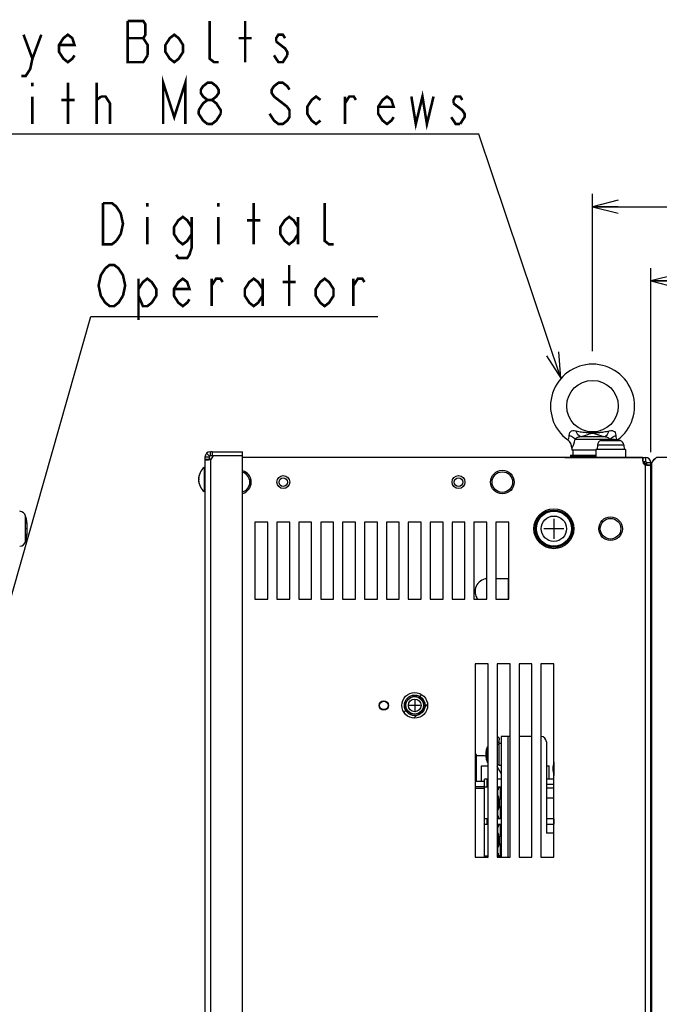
# Model space of a CAD drawing. Extents: x 26 to 410, y 32 to 287.
# Tile 22 of 47: x 117 to 167, y 201 to 277. Entities that reach past the tile are written whole.
import ezdxf

# ---------------------------------------------------------------- set-up
doc = ezdxf.new("R2010")
doc.units = 0
doc.header["$LTSCALE"] = 23.1
doc.layers.get('0').update_dxf_attribs({"linetype": 'CONTINUOUS'})
for name, color, linetype in [('ALL_AXIS', 7, 'CONTINUOUS'), ('ALL_CURVE', 7, 'CONTINUOUS'), ('ALL_DIM', 7, 'CONTINUOUS'), ('ALL_FEATURES', 7, 'CONTINUOUS'), ('ALL_NOTE', 7, 'CONTINUOUS')]:
    doc.layers.add(name, color=color, linetype=linetype)
doc.dimstyles.get("Standard").update_dxf_attribs({"dimtxt": 2.5, "dimasz": 2.5, "dimexe": 1.25, "dimexo": 0.625, "dimtad": 1, "dimcen": 2.5, "dimazin": 3, "dimtfac": 1, "dimtmove": 0, "dimatfit": 3})

# ---------------------------------------------------------------- blocks, each defined once
blk = doc.blocks.new('_OPEN')
at = {"color": 0, "linetype": 'BYBLOCK'}
for p, q in [((0, 0), (-1, 0.25)), ((-1, -0.25), (0, 0)), ((-1, 0), (0, 0))]:
    blk.add_line(p, q, dxfattribs=at)
blk = doc.blocks.new('*D31')
at = {"layer": 'ALL_DIM', "color": 2, "linetype": 'CONTINUOUS'}
for p, q in [((165.843, 243.562), (165.843, 257.863)), ((187.843, 248.381), (187.843, 257.863)), ((165.843, 256.863), (176.843, 256.863)), ((187.843, 256.863), (176.843, 256.863))]:
    blk.add_line(p, q, dxfattribs=at)
at = {"layer": 'ALL_DIM', "color": 2, "linetype": 'CONTINUOUS', "xscale": 2, "yscale": 2, "zscale": 2, "rotation": 180}
blk.add_blockref('_OPEN', (165.843, 256.863), dxfattribs=at)
at = {"layer": 'ALL_DIM', "color": 2, "linetype": 'CONTINUOUS', "xscale": 2, "yscale": 2, "zscale": 2}
blk.add_blockref('_OPEN', (187.843, 256.863), dxfattribs=at)
blk = doc.blocks.new('*D32')
at = {"layer": 'ALL_DIM', "color": 2, "linetype": 'CONTINUOUS'}
for p, q in [((161.323, 251.401), (161.323, 263.628)), ((187.843, 248.381), (187.843, 263.628)), ((161.323, 262.628), (174.583, 262.628)), ((187.843, 262.628), (174.583, 262.628))]:
    blk.add_line(p, q, dxfattribs=at)
at = {"layer": 'ALL_DIM', "color": 2, "linetype": 'CONTINUOUS', "xscale": 2, "yscale": 2, "zscale": 2, "rotation": 180}
blk.add_blockref('_OPEN', (161.323, 262.628), dxfattribs=at)
at = {"layer": 'ALL_DIM', "color": 2, "linetype": 'CONTINUOUS', "xscale": 2, "yscale": 2, "zscale": 2}
blk.add_blockref('_OPEN', (187.843, 262.628), dxfattribs=at)

msp = doc.modelspace()

# ---------------------------------------------------------------- linework, layer by layer
at = {"layer": 'ALL_AXIS', "color": 7, "linetype": 'CONTINUOUS'}
for p, q in [((161.703, 244.128), (161.673, 243.781)), ((163.742, 244.128), (163.773, 243.781)), ((131.243, 243.181), (131.243, 243.002)), ((131.814, 243.601), (131.663, 243.601)), ((131.817, 243.281), (131.817, 243.601)), ((131.817, 243.601), (134.163, 243.601)), ((134.163, 243.281), (131.876, 243.281)), ((159.623, 243.341), (159.623, 243.161)), ((159.623, 243.341), (161.573, 243.341)), ((159.623, 243.281), (161.573, 243.281)), ((159.623, 243.221), (161.573, 243.221)), ((159.723, 243.866), (159.723, 243.741)), ((159.723, 243.741), (161.573, 243.741)), ((159.783, 243.741), (159.783, 243.341)), ((161.573, 243.781), (161.573, 243.161)), ((163.873, 243.781), (161.573, 243.781)), ((163.873, 243.781), (163.873, 243.161)), ((165.21, 242.841), (165.22, 242.841)), ((165.22, 243.161), (165.22, 242.841)), ((131.185, 242.381), (131.185, 240.501)), ((131.243, 242.381), (131.185, 242.381)), ((165.923, 242.321), (165.843, 242.321)), ((131.243, 240.501), (131.185, 240.501)), ((154.081, 221.041), (154.081, 221.261)), ((154.081, 219.231), (154.081, 220.931)), ((154.241, 220.931), (154.081, 220.931)), ((152.693, 218.001), (152.693, 219.201)), ((152.693, 219.201), (153.223, 219.201)), ((154.081, 219.281), (153.923, 219.281)), ((154.241, 219.231), (154.081, 219.231)), ((157.741, 219.201), (157.953, 219.201)), ((157.953, 218.171), (157.953, 219.201))]:
    msp.add_line(p, q, dxfattribs=at)
at = {"layer": 'ALL_AXIS', "color": 9, "linetype": 'CONTINUOUS'}
for p, q in [((161.703, 244.128), (163.742, 244.128)), ((161.981, 244.461), (163.464, 244.461)), ((117.319, 236.636), (117.319, 238.606)), ((153.109, 220.573), (153.109, 219.588)), ((154.081, 220.87), (153.923, 220.87)), ((158.311, 219.473), (158.311, 218.488))]:
    msp.add_line(p, q, dxfattribs=at)
at = {"layer": 'ALL_AXIS', "color": 3, "linetype": 'CONTINUOUS'}
for p, q in [((131.563, 243.181), (131.563, 243.002)), ((131.814, 243.281), (131.663, 243.281)), ((131.817, 243.281), (131.876, 243.281)), ((159.164, 243.161), (165.22, 243.161)), ((135.123, 238.141), (135.123, 232.141)), ((136.123, 238.141), (135.123, 238.141)), ((136.123, 232.141), (136.123, 238.141)), ((136.823, 238.141), (136.823, 232.141)), ((137.823, 238.141), (136.823, 238.141)), ((137.823, 232.141), (137.823, 238.141)), ((138.523, 238.141), (138.523, 232.141)), ((139.523, 238.141), (138.523, 238.141)), ((139.523, 232.141), (139.523, 238.141)), ((140.223, 238.141), (140.223, 232.141)), ((141.223, 238.141), (140.223, 238.141)), ((141.223, 232.141), (141.223, 238.141)), ((141.923, 238.141), (141.923, 232.141)), ((142.923, 238.141), (141.923, 238.141)), ((142.923, 232.141), (142.923, 238.141)), ((143.623, 238.141), (143.623, 232.141)), ((144.623, 238.141), (143.623, 238.141)), ((144.623, 232.141), (144.623, 238.141)), ((145.323, 238.141), (145.323, 232.141)), ((146.323, 238.141), (145.323, 238.141)), ((146.323, 232.141), (146.323, 238.141)), ((147.023, 238.141), (147.023, 232.141)), ((148.023, 238.141), (147.023, 238.141)), ((148.023, 232.141), (148.023, 238.141)), ((148.723, 238.141), (148.723, 232.141)), ((149.723, 238.141), (148.723, 238.141)), ((149.723, 232.141), (149.723, 238.141)), ((150.423, 238.141), (150.423, 232.141)), ((151.423, 238.141), (150.423, 238.141)), ((151.423, 232.141), (151.423, 238.141)), ((152.123, 238.141), (152.123, 232.141)), ((153.123, 238.141), (152.123, 238.141)), ((153.123, 232.141), (153.123, 238.141)), ((153.823, 238.141), (153.823, 232.141)), ((154.823, 238.141), (153.823, 238.141)), ((154.823, 232.141), (154.823, 238.141)), ((135.123, 232.141), (136.123, 232.141)), ((136.823, 232.141), (137.823, 232.141)), ((138.523, 232.141), (139.523, 232.141)), ((140.223, 232.141), (141.223, 232.141)), ((141.923, 232.141), (142.923, 232.141)), ((143.623, 232.141), (144.623, 232.141)), ((145.323, 232.141), (146.323, 232.141)), ((147.023, 232.141), (148.023, 232.141)), ((148.723, 232.141), (149.723, 232.141)), ((150.423, 232.141), (151.423, 232.141)), ((152.123, 232.141), (153.123, 232.141)), ((153.823, 232.141), (154.823, 232.141)), ((152.223, 227.121), (152.223, 212.121)), ((153.223, 227.121), (152.223, 227.121)), ((153.223, 212.121), (153.223, 227.121)), ((153.923, 227.121), (153.923, 212.121)), ((154.923, 227.121), (153.923, 227.121)), ((154.923, 212.121), (154.923, 227.121)), ((155.623, 227.121), (155.623, 212.121)), ((156.623, 227.121), (155.623, 227.121)), ((156.623, 212.121), (156.623, 227.121)), ((157.323, 227.121), (157.323, 212.121)), ((158.323, 227.121), (157.323, 227.121)), ((158.323, 212.121), (158.323, 227.121)), ((152.223, 212.121), (153.223, 212.121)), ((153.923, 212.121), (154.923, 212.121)), ((155.623, 212.121), (156.623, 212.121)), ((157.323, 212.121), (158.323, 212.121))]:
    msp.add_line(p, q, dxfattribs=at)
at = {"layer": 'ALL_AXIS', "color": 7, "linetype": 'CONTINUOUS'}
msp.add_lwpolyline([(153.923, 221.502), (154.011, 221.439), (154.074, 221.321), (154.08, 221.261)], dxfattribs=at)
for centre, radius in [((161.323, 247.141), 2), ((154.323, 241.241), 0.8), ((158.323, 237.621), 1.55), ((158.323, 237.621), 1.45), ((158.323, 237.621), 1.4), ((162.723, 237.621), 0.8), ((147.523, 223.901), 0.8), ((147.523, 223.901), 0.7)]:
    msp.add_circle(centre, radius, dxfattribs=at)
at = {"layer": 'ALL_AXIS', "color": 3, "linetype": 'CONTINUOUS'}
for centre, radius in [((137.323, 241.241), 0.5), ((150.923, 241.241), 0.5), ((145.123, 223.901), 0.365)]:
    msp.add_circle(centre, radius, dxfattribs=at)
at = {"layer": 'ALL_AXIS', "color": 9, "linetype": 'CONTINUOUS'}
for centre, radius in [((158.323, 237.621), 1.361), ((158.323, 237.621), 0.985), ((147.523, 223.901), 0.68), ((147.523, 223.901), 0.493)]:
    msp.add_circle(centre, radius, dxfattribs=at)
at = {"layer": 'ALL_AXIS', "color": 7, "linetype": 'CONTINUOUS'}
for centre, radius, start, end in [((162.081, 244.094), 0.38, 105.36249, 175), ((162.723, 241.761), 2.8, 74.63751, 105.36249), ((163.364, 244.094), 0.38, 5, 74.63751), ((131.484, 243.36), 0.4, 296.58657, 348.6063), ((131.963, 241.441), 1.22, 129.60193, 230.39807), ((133.923, 241.241), 0.8, 287.69467, 72.30533), ((116.819, 238.464), 0.52, 15.88085, 85), ((113.856, 237.621), 3.6, 344.11915, 15.88085), ((116.819, 236.778), 0.52, 275, 344.11915), ((154.841, 220.081), 1.8, 164.11915, 195.88085), ((153.359, 220.502), 0.26, 122.22843, 164.11915), ((153.359, 219.659), 0.26, 195.88085, 237.77157), ((160.043, 218.981), 1.8, 164.11915, 195.88085), ((158.561, 219.402), 0.26, 158.67205, 164.11915), ((158.561, 218.559), 0.26, 195.88085, 201.32795)]:
    msp.add_arc(centre, radius, start, end, dxfattribs=at)
at = {"layer": 'ALL_CURVE', "color": 40, "linetype": 'CONTINUOUS'}
for p, q in [((162.723, 244.561), (162.723, 244.489)), ((130.821, 241.441), (130.743, 241.441)), ((158.323, 238.401), (158.323, 236.841)), ((117.456, 237.621), (117.371, 237.621)), ((159.103, 237.621), (157.543, 237.621)), ((147.523, 224.321), (147.523, 223.481)), ((147.943, 223.901), (147.103, 223.901)), ((153.09, 220.081), (153.041, 220.081)), ((158.292, 218.981), (158.243, 218.981))]:
    msp.add_line(p, q, dxfattribs=at)
at = {"layer": 'ALL_CURVE', "color": 2, "linetype": 'CONTINUOUS'}
for p, q in [((147.917, 224.581), (148.072, 224.736)), ((146.687, 223.351), (146.842, 223.507)), ((148.297, 223.773), (148.518, 223.994)), ((147.429, 222.905), (147.65, 223.126))]:
    msp.add_line(p, q, dxfattribs=at)
at = {"layer": 'ALL_CURVE', "color": 4, "linetype": 'CONTINUOUS'}
msp.add_circle((147.523, 223.901), 1, dxfattribs=at)
at = {"layer": 'ALL_CURVE', "color": 40, "linetype": 'CONTINUOUS'}
for centre, radius, start, end in [((162.723, 241.761), 2.8, 76.99712, 103.00288), ((131.963, 241.441), 1.22, 159.36221, 200.63779), ((113.856, 237.621), 3.6, 347.48667, 12.51333), ((154.841, 220.081), 1.8, 166.5066, 193.4934), ((160.043, 218.981), 1.8, 166.5066, 193.4934)]:
    msp.add_arc(centre, radius, start, end, dxfattribs=at)
at = {"layer": 'ALL_FEATURES', "color": 9, "linetype": 'CONTINUOUS'}
for p, q in [((160.372, 244.779), (162.273, 244.779)), ((159.97, 244.585), (162.675, 244.585)), ((162.675, 244.585), (162.681, 244.559)), ((131.592, 243.252), (131.366, 243.478)), ((131.663, 243.002), (131.663, 170.481)), ((159.164, 243.141), (159.164, 243.161)), ((165.423, 142.2), (165.423, 242.562)), ((154.803, 232.141), (154.803, 233.741)), ((154.741, 221.481), (154.741, 212.121)), ((152.323, 218.101), (152.223, 218.101)), ((152.941, 217.581), (152.223, 217.581))]:
    msp.add_line(p, q, dxfattribs=at)
at = {"layer": 'ALL_FEATURES', "color": 7, "linetype": 'CONTINUOUS'}
for p, q in [((131.563, 243.181), (131.243, 243.181)), ((131.663, 243.281), (131.663, 243.601)), ((134.163, 170.581), (134.163, 243.601)), ((131.243, 243.002), (131.243, 170.481)), ((131.563, 243.002), (131.243, 243.002)), ((158.483, 243.161), (134.163, 243.161)), ((154.883, 243.141), (154.883, 243.161)), ((155.283, 243.161), (155.283, 243.141)), ((158.483, 243.141), (158.483, 243.161)), ((165.22, 242.841), (165.423, 242.841)), ((165.421, 242.679), (165.323, 242.677)), ((165.423, 243.161), (165.423, 242.841)), ((165.523, 242.741), (165.523, 242.562)), ((165.843, 242.741), (165.523, 242.741)), ((165.843, 242.562), (165.523, 242.562)), ((165.923, 242.421), (165.843, 242.421)), ((165.923, 238.121), (165.843, 238.121)), ((154.823, 233.741), (153.823, 233.741)), ((165.843, 225.881), (165.923, 225.881)), ((153.923, 221.041), (154.081, 221.041)), ((154.081, 220.931), (154.081, 221.041)), ((154.241, 221.481), (154.241, 212.121)), ((154.923, 221.481), (154.241, 221.481)), ((156.623, 221.481), (155.623, 221.481)), ((157.341, 221.481), (157.323, 221.481)), ((157.741, 221.081), (157.741, 213.981)), ((152.856, 219.981), (152.323, 219.981)), ((154.241, 218.618), (153.923, 219.148)), ((152.941, 212.121), (152.941, 218.171)), ((153.223, 218.171), (152.941, 218.171)), ((153.131, 218.171), (153.131, 217.581)), ((154.241, 218.171), (153.923, 218.171)), ((158.323, 218.171), (157.741, 218.171)), ((152.223, 217.481), (152.941, 217.481)), ((152.941, 217.581), (153.223, 217.581)), ((153.923, 217.581), (154.241, 217.581)), ((153.981, 217.231), (153.923, 217.231)), ((153.981, 215.331), (153.981, 217.331)), ((154.001, 217.331), (153.981, 217.331)), ((154.001, 217.531), (154.001, 217.331)), ((154.001, 217.531), (154.241, 217.531)), ((154.181, 216.631), (154.181, 217.531)), ((157.741, 217.781), (158.323, 217.781)), ((158.323, 217.466), (157.741, 217.466)), ((153.981, 216.779), (154.019, 216.779)), ((154.141, 216.031), (154.141, 216.631)), ((154.141, 216.631), (154.221, 216.631)), ((154.221, 216.631), (154.221, 216.031)), ((158.323, 216.696), (157.741, 216.696)), ((153.981, 215.883), (154.019, 215.883)), ((154.221, 216.031), (154.141, 216.031)), ((154.181, 215.131), (154.181, 216.031)), ((153.223, 215.081), (152.941, 215.081)), ((153.131, 215.081), (153.131, 214.681)), ((153.923, 215.431), (153.981, 215.431)), ((154.241, 215.081), (153.923, 215.081)), ((153.981, 215.331), (154.001, 215.331)), ((154.001, 215.331), (154.001, 215.131)), ((154.001, 215.131), (154.241, 215.131)), ((158.323, 215.081), (157.741, 215.081)), ((158.316, 215.081), (158.316, 214.681)), ((152.941, 214.681), (153.223, 214.681)), ((153.923, 214.681), (154.241, 214.681)), ((153.981, 214.331), (153.923, 214.331)), ((153.981, 212.431), (153.981, 214.431)), ((154.001, 214.431), (153.981, 214.431)), ((154.001, 214.631), (154.001, 214.431)), ((154.001, 214.631), (154.241, 214.631)), ((154.181, 213.731), (154.181, 214.631)), ((157.741, 214.681), (158.323, 214.681)), ((153.981, 213.879), (154.019, 213.879)), ((154.141, 213.131), (154.141, 213.731)), ((154.141, 213.731), (154.221, 213.731)), ((154.221, 213.731), (154.221, 213.131)), ((158.323, 213.981), (157.741, 213.981)), ((153.981, 212.983), (154.019, 212.983)), ((154.221, 213.131), (154.141, 213.131)), ((154.181, 212.231), (154.181, 213.131)), ((153.223, 212.181), (152.941, 212.181)), ((153.131, 212.181), (153.131, 212.121)), ((153.923, 212.531), (153.981, 212.531)), ((154.241, 212.181), (153.923, 212.181)), ((153.981, 212.431), (154.001, 212.431)), ((154.001, 212.431), (154.001, 212.231)), ((154.001, 212.231), (154.241, 212.231))]:
    msp.add_line(p, q, dxfattribs=at)
at = {"layer": 'ALL_FEATURES', "color": 3, "linetype": 'CONTINUOUS'}
for p, q in [((166.323, 243.181), (165.923, 242.781)), ((166.323, 243.181), (187.843, 243.181)), ((165.202, 243.141), (134.163, 243.141)), ((165.202, 243.141), (165.202, 242.92)), ((165.22, 243.161), (165.423, 243.161)), ((165.323, 242.841), (165.323, 242.634)), ((165.843, 142.021), (165.843, 242.741)), ((165.923, 141.981), (165.923, 242.781)), ((165.923, 238.001), (165.843, 238.001)), ((165.923, 226.141), (165.843, 226.141)), ((152.323, 220.081), (152.223, 220.081)), ((152.323, 218.001), (152.323, 220.081)), ((152.941, 218.001), (152.223, 218.001))]:
    msp.add_line(p, q, dxfattribs=at)
at = {"layer": 'ALL_FEATURES', "color": 9, "linetype": 'CONTINUOUS'}
for points in [[(159.396, 244.511), (159.398, 244.515), (159.408, 244.529), (159.426, 244.556), (159.451, 244.599), (159.48, 244.664), (159.504, 244.752), (159.514, 244.862)], [(159.514, 244.862), (159.529, 244.985), (159.57, 245.085), (159.628, 245.159), (159.7, 245.21), (159.785, 245.238), (159.889, 245.244), (160.021, 245.225)], [(159.97, 244.585), (159.852, 244.686), (159.697, 244.781), (159.514, 244.862)], [(159.97, 244.585), (160.023, 244.631), (160.079, 244.671), (160.135, 244.704), (160.191, 244.731), (160.246, 244.752), (160.305, 244.768), (160.372, 244.779)], [(160.372, 244.779), (160.282, 244.825), (160.19, 244.919), (160.101, 245.056), (160.021, 245.225)], [(160.021, 245.225), (160.147, 245.199), (160.264, 245.176), (160.375, 245.156), (160.478, 245.14), (160.575, 245.126), (160.666, 245.115), (160.752, 245.107), (160.834, 245.1), (160.911, 245.095), (160.985, 245.092), (161.056, 245.09), (161.126, 245.089), (161.193, 245.089), (161.323, 245.089)], [(160.372, 244.779), (160.505, 244.814), (160.62, 244.845), (160.72, 244.873), (160.808, 244.899), (160.885, 244.923), (160.953, 244.944), (161.014, 244.963), (161.068, 244.98)], [(161.068, 244.98), (161.16, 245.01), (161.199, 245.022), (161.235, 245.033), (161.267, 245.041), (161.296, 245.046), (161.323, 245.048)], [(161.323, 245.089), (161.419, 245.089), (161.47, 245.089), (161.523, 245.089), (161.577, 245.09), (161.633, 245.091), (161.69, 245.093), (161.75, 245.096), (161.813, 245.1), (161.881, 245.105), (161.953, 245.112), (162.03, 245.121), (162.114, 245.132), (162.203, 245.145), (162.298, 245.161), (162.4, 245.18), (162.509, 245.201), (162.624, 245.225)], [(161.323, 245.048), (161.342, 245.047), (161.364, 245.044), (161.387, 245.039), (161.412, 245.032), (161.44, 245.024), (161.47, 245.015), (161.503, 245.004), (161.539, 244.993), (161.578, 244.98), (161.623, 244.966), (161.673, 244.95), (161.73, 244.932), (161.794, 244.912), (161.867, 244.89), (161.95, 244.866), (162.044, 244.84), (162.151, 244.811), (162.273, 244.779)], [(162.273, 244.779), (162.363, 244.825), (162.456, 244.919), (162.545, 245.056), (162.624, 245.225)], [(162.273, 244.779), (162.341, 244.768), (162.4, 244.751), (162.455, 244.73), (162.511, 244.704), (162.567, 244.67), (162.623, 244.631), (162.675, 244.585)], [(162.624, 245.225), (162.756, 245.244), (162.86, 245.238), (162.946, 245.209), (163.018, 245.159), (163.076, 245.084), (163.116, 244.985), (163.131, 244.862)], [(162.675, 244.585), (162.793, 244.686), (162.949, 244.781), (163.131, 244.862)], [(163.131, 244.862), (163.141, 244.753), (163.165, 244.665), (163.193, 244.6), (163.219, 244.556), (163.237, 244.529), (163.247, 244.515), (163.25, 244.511)], [(159.723, 243.866), (159.727, 243.875), (159.742, 243.905), (159.77, 243.965), (159.811, 244.061), (159.863, 244.198), (159.92, 244.376), (159.97, 244.585)], [(165.421, 242.564), (165.421, 242.65), (165.421, 242.672), (165.421, 242.679)]]:
    msp.add_lwpolyline(points, dxfattribs=at)
at = {"layer": 'ALL_FEATURES', "color": 7, "linetype": 'CONTINUOUS'}
for points in [[(131.243, 243.002), (131.249, 242.985), (131.268, 242.972), (131.299, 242.964), (131.341, 242.96), (131.366, 242.96)], [(131.366, 242.96), (131.393, 242.96), (131.453, 242.964), (131.519, 242.972), (131.59, 242.985), (131.663, 243.002)], [(165.523, 242.562), (165.521, 242.546), (165.52, 242.541)], [(153.981, 216.897), (154.013, 216.809), (154.038, 216.678), (154.055, 216.514), (154.061, 216.331)], [(154.061, 216.331), (154.055, 216.151), (154.039, 215.988), (154.014, 215.855), (153.981, 215.765)], [(153.981, 213.997), (154.013, 213.909), (154.038, 213.778), (154.055, 213.614), (154.061, 213.431)], [(154.061, 213.431), (154.055, 213.251), (154.039, 213.088), (154.014, 212.955), (153.981, 212.865)]]:
    msp.add_lwpolyline(points, dxfattribs=at)
at = {"layer": 'ALL_FEATURES', "color": 3, "linetype": 'CONTINUOUS'}
for points in [[(131.563, 243.002), (131.564, 242.985), (131.566, 242.981)], [(165.72, 242.52), (165.698, 242.52), (165.649, 242.523), (165.597, 242.528), (165.541, 242.536), (165.482, 242.548), (165.423, 242.562)], [(165.843, 242.562), (165.838, 242.548), (165.826, 242.536), (165.805, 242.528), (165.776, 242.523), (165.74, 242.52), (165.72, 242.52)]]:
    msp.add_lwpolyline(points, dxfattribs=at)
for centre, radius in [((154.323, 241.241), 0.915), ((162.723, 237.621), 0.915), ((145.123, 223.901), 0.33)]:
    msp.add_circle(centre, radius, dxfattribs=at)
at = {"layer": 'ALL_FEATURES', "color": 7, "linetype": 'CONTINUOUS'}
for centre in [(137.323, 241.241), (150.923, 241.241)]:
    msp.add_circle(centre, 0.33, dxfattribs=at)
for centre, radius, start, end in [((161.323, 247.141), 3.26, 306.23745, 233.76255), ((158.923, 243.866), 0.8, 359.99992, 53.76262), ((163.723, 243.866), 0.8, 126.23744, 126.38871), ((131.663, 243.181), 0.42, 90, 180), ((131.983, 242.741), 0.42, 115.52246, 141.63322), ((165.423, 242.579), 0.1, 0, 91), ((165.423, 242.741), 0.1, 0, 90), ((153.203, 232.741), 1, 94.59483, 217.24264), ((157.341, 221.081), 0.4, 0, 90), ((152.856, 218.981), 1, 79.03879, 90)]:
    msp.add_arc(centre, radius, start, end, dxfattribs=at)
at = {"layer": 'ALL_FEATURES', "color": 3, "linetype": 'CONTINUOUS'}
for centre, radius, start, end in [((131.663, 243.181), 0.1, 90, 180), ((159.164, 242.741), 0.42, 90, 107.67687), ((165.602, 242.92), 0.4, 180, 243.41025), ((165.423, 242.741), 0.42, 0, 90), ((166.603, 242.421), 0.76, 153.71925, 180), ((166.603, 242.421), 0.76, 120.74868, 149.25132), ((133.923, 241.241), 0.915, 285.20999, 74.78876)]:
    msp.add_arc(centre, radius, start, end, dxfattribs=at)
at = {"layer": 'ALL_NOTE', "color": 2, "linetype": 'CONTINUOUS'}
for p, q in [((152.251, 268.253), (113.723, 268.253)), ((152.501, 268.253), (152.251, 268.253)), ((158.869, 249.308), (152.501, 268.253)), ((104.337, 190.675), (122.393, 254.107)), ((122.393, 254.107), (122.643, 254.107)), ((122.643, 254.107), (144.659, 254.107))]:
    msp.add_line(p, q, dxfattribs=at)
at = {"layer": 'ALL_NOTE', "color": 2, "linetype": 'CONTINUOUS', "const_width": 0.2}
for points in [[(125.247, 277.053), (125.247, 273.853), (126.451, 273.853), (126.795, 274.386)], [(126.795, 274.386), (126.795, 275.186), (126.623, 275.453), (126.451, 275.72), (126.623, 275.986), (126.623, 276.786), (126.451, 277.053), (125.247, 277.053)], [(132.299, 273.853), (131.955, 273.853), (131.611, 274.12), (131.611, 277.053)], [(134.363, 273.853), (134.363, 277.053)], [(117.163, 275.986), (117.851, 274.12), (117.679, 273.32), (117.335, 272.786), (116.991, 272.786)], [(117.851, 274.12), (118.539, 275.986)], [(121.119, 274.386), (120.947, 274.12), (120.603, 273.853), (120.259, 274.12), (119.915, 274.653), (119.915, 275.186), (120.259, 275.72), (120.603, 275.986), (120.947, 275.72), (121.119, 275.186), (119.915, 275.186)], [(129.547, 274.653), (129.203, 274.12), (128.859, 273.853), (128.515, 274.12), (128.171, 274.653), (128.171, 275.186), (128.515, 275.72), (128.859, 275.986), (129.203, 275.72), (129.547, 275.186), (129.547, 274.653)], [(137.459, 275.72), (137.287, 275.986), (136.943, 275.986), (136.771, 275.72), (136.771, 275.453)], [(125.247, 275.72), (126.451, 275.72)], [(133.847, 275.72), (134.879, 275.72)], [(136.771, 275.453), (137.459, 274.92), (137.631, 274.653), (137.631, 274.386)], [(137.631, 274.386), (137.287, 273.853), (136.943, 273.853), (136.771, 274.12), (136.599, 274.386)], [(117.851, 272.253), (117.851, 271.986)], [(120.603, 269.053), (120.603, 272.253)], [(122.839, 269.053), (122.839, 272.253)], [(127.999, 269.053), (127.999, 272.253), (128.859, 269.586), (129.719, 272.253), (129.719, 269.053)], [(131.439, 270.92), (131.095, 271.187), (130.923, 271.453), (130.923, 271.72), (131.095, 271.986), (131.439, 272.253), (131.783, 272.253), (132.127, 271.986), (132.299, 271.72), (132.299, 271.453), (132.127, 271.187), (131.783, 270.92)], [(137.803, 271.72), (137.631, 271.986), (137.287, 272.253), (136.943, 272.253), (136.599, 271.986), (136.427, 271.72), (136.427, 271.453), (136.599, 271.187), (136.943, 270.92), (137.631, 270.386)], [(147.263, 271.187), (147.607, 269.053), (148.123, 271.187), (148.467, 269.053), (148.983, 271.187)], [(117.851, 271.187), (117.851, 269.053)], [(120.087, 270.92), (121.119, 270.92)], [(122.839, 270.92), (123.183, 271.187)], [(123.183, 271.187), (123.527, 271.187), (123.871, 270.653), (123.871, 269.053)], [(130.751, 270.12), (131.095, 270.653), (131.439, 270.92), (131.783, 270.92), (132.127, 270.653), (132.299, 270.386), (132.471, 270.12), (132.471, 269.853)], [(140.211, 269.32), (139.867, 269.053), (139.523, 269.32), (139.179, 269.853), (139.179, 270.386), (139.523, 270.92), (139.867, 271.187), (140.211, 270.92)], [(142.103, 270.653), (142.447, 271.187), (142.791, 271.187), (142.963, 270.92)], [(142.103, 269.053), (142.103, 271.187)], [(145.887, 269.586), (145.715, 269.32), (145.371, 269.053), (145.027, 269.32), (144.683, 269.853), (144.683, 270.386), (145.027, 270.92), (145.371, 271.187), (145.715, 270.92), (145.887, 270.386), (144.683, 270.386)], [(151.219, 270.92), (151.047, 271.187), (150.703, 271.187), (150.531, 270.92), (150.531, 270.653)], [(150.531, 270.653), (151.219, 270.12), (151.391, 269.853), (151.391, 269.586), (151.047, 269.053)], [(131.439, 269.053), (131.095, 269.32), (130.923, 269.586), (130.751, 269.853), (130.751, 270.12)], [(132.471, 269.853), (132.127, 269.32), (131.783, 269.053), (131.439, 269.053)], [(137.631, 270.386), (137.803, 270.12), (137.803, 269.586), (137.631, 269.32), (137.287, 269.053), (136.943, 269.053), (136.599, 269.32), (136.427, 269.586), (136.255, 269.853)], [(151.047, 269.053), (150.703, 269.053), (150.531, 269.32), (150.359, 269.586)], [(124.363, 259.974), (124.019, 259.707), (123.331, 259.707), (123.331, 262.907)], [(123.331, 262.907), (124.019, 262.907), (124.363, 262.64), (124.535, 262.374), (124.707, 262.107), (124.879, 261.307), (124.707, 260.507), (124.363, 259.974)], [(126.771, 262.907), (126.771, 262.64)], [(132.275, 262.907), (132.275, 262.64)], [(135.027, 259.707), (135.027, 262.907)], [(141.219, 259.707), (140.875, 259.707), (140.531, 259.974), (140.531, 262.907)], [(126.771, 261.84), (126.771, 259.707)], [(130.211, 260.507), (129.867, 259.974), (129.523, 259.707), (129.179, 259.974), (128.835, 260.507), (128.835, 261.04), (129.179, 261.574), (129.523, 261.84), (129.867, 261.574), (130.211, 261.04)], [(130.211, 261.84), (130.211, 259.44), (130.039, 258.907), (129.867, 258.64), (129.179, 258.64), (129.007, 258.907)], [(132.275, 261.84), (132.275, 259.707)], [(134.511, 261.574), (135.543, 261.574)], [(138.467, 260.507), (138.123, 259.974), (137.779, 259.707), (137.435, 259.974), (137.091, 260.507), (137.091, 261.04), (137.435, 261.574), (137.779, 261.84), (138.123, 261.574), (138.467, 261.04)], [(138.467, 261.84), (138.467, 259.707)], [(124.879, 255.707), (124.535, 255.174), (124.191, 254.907), (123.847, 254.907), (123.503, 255.174), (123.331, 255.44), (123.159, 255.707), (122.987, 256.507), (123.159, 257.307), (123.503, 257.84)], [(123.503, 257.84), (123.847, 258.107), (124.191, 258.107), (124.535, 257.84), (124.707, 257.574), (124.879, 257.307), (125.051, 256.507), (124.879, 255.707)], [(137.779, 254.907), (137.779, 258.107)], [(126.083, 256.24), (126.427, 256.774), (126.771, 257.04), (127.115, 256.774), (127.459, 256.24), (127.459, 255.707), (127.115, 255.174), (126.771, 254.907), (126.427, 254.907), (126.083, 255.707)], [(126.083, 257.04), (126.083, 253.84)], [(130.039, 255.44), (129.867, 255.174), (129.523, 254.907), (129.179, 255.174), (128.835, 255.707), (128.835, 256.24), (129.179, 256.774), (129.523, 257.04), (129.867, 256.774), (130.039, 256.24), (128.835, 256.24)], [(131.759, 256.507), (132.103, 257.04), (132.447, 257.04), (132.619, 256.774)], [(131.759, 254.907), (131.759, 257.04)], [(135.715, 255.707), (135.371, 255.174), (135.027, 254.907), (134.683, 255.174), (134.339, 255.707), (134.339, 256.24), (134.683, 256.774), (135.027, 257.04), (135.371, 256.774), (135.715, 256.24)], [(135.715, 257.04), (135.715, 254.907)], [(141.219, 255.707), (140.875, 255.174), (140.531, 254.907), (140.187, 255.174), (139.843, 255.707), (139.843, 256.24), (140.187, 256.774), (140.531, 257.04), (140.875, 256.774), (141.219, 256.24), (141.219, 255.707)], [(142.767, 256.507), (143.111, 257.04), (143.455, 257.04), (143.627, 256.774)], [(142.767, 254.907), (142.767, 257.04)], [(137.263, 256.774), (138.295, 256.774)]]:
    msp.add_lwpolyline(points, dxfattribs=at)
at = {"layer": 'ALL_NOTE', "color": 2, "linetype": 'CONTINUOUS'}
msp.add_lwpolyline([(157.758, 251.045), (158.869, 249.308), (158.706, 251.364)], dxfattribs=at)

# ---------------------------------------------------------------- dimensions: what is measured, and where the dimension line sits
at = {"layer": 'ALL_DIM', "color": 2, "linetype": 'CONTINUOUS'}
for base, p2, picture, middle in [((161.323, 262.628), (161.323, 251.401), '*D32', (167.703, 263.428)), ((165.843, 256.863), (165.843, 243.562), '*D31', (172.715, 257.663))]:
    dim = msp.add_linear_dim(base=base, p1=(187.843, 248.381), p2=p2, angle=180, dimstyle='Standard', dxfattribs=at)
    dim.commit()
    dim.dimension.update_dxf_attribs({"geometry": picture, "text_midpoint": middle, "dimtype": 128})

doc.saveas('drawing.dxf')
